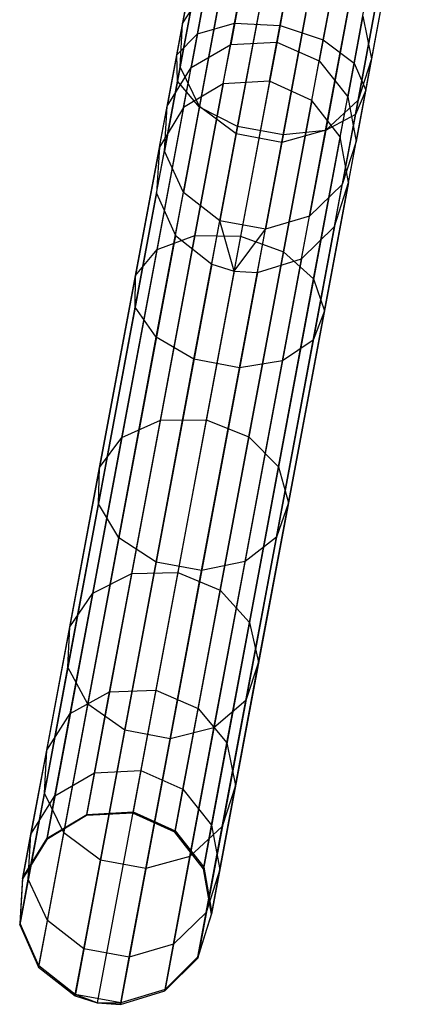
# Model space of a CAD drawing. Extents: x -91 to 92, y -91 to 92.
# Tile 44 of 256: x -17.4 to -13.35, y -89.54 to -79.37. Entities that reach past the tile are written whole.
import ezdxf

# ---------------------------------------------------------------- set-up
doc = ezdxf.new("R2010")
doc.units = 0
doc.header["$LTSCALE"] = 25.4
doc.layers.get('0').update_dxf_attribs({"linetype": 'CONTINUOUS'})

# ---------------------------------------------------------------- blocks, each defined once
blk = doc.blocks.new('NL2500012258_STL_2')
at = {"color": 0}
for p, q in [((77.066, -79.834, 31.687), (77.52, -77.407, 30.267)), ((77.066, -79.834, 31.687), (77.52, -77.407, 30.267)), ((76.681, -79.943, 31.425), (77.142, -77.476, 29.981)), ((76.681, -79.943, 31.425), (77.142, -77.476, 29.981)), ((77.986, -77.443, 30.37), (77.535, -79.856, 31.782)), ((77.986, -77.443, 30.37), (77.535, -79.856, 31.782)), ((77.98, -80.004, 31.687), (78.433, -77.578, 30.267)), ((77.98, -80.004, 31.687), (78.433, -77.578, 30.267)), ((76.468, -80.159, 31.055), (76.94, -77.635, 29.578)), ((76.468, -80.159, 31.055), (76.94, -77.635, 29.578)), ((78.299, -80.246, 31.425), (78.76, -77.778, 29.981)), ((78.299, -80.246, 31.425), (78.76, -77.778, 29.981)), ((76.476, -80.432, 30.661), (76.959, -77.848, 29.149)), ((76.476, -80.432, 30.661), (76.959, -77.848, 29.149)), ((78.42, -80.524, 31.055), (78.891, -78, 29.578)), ((78.42, -80.524, 31.055), (78.891, -78, 29.578)), ((76.702, -80.7, 30.336), (77.195, -78.065, 28.794)), ((76.702, -80.7, 30.336), (77.195, -78.065, 28.794)), ((78.314, -80.776, 30.661), (78.797, -78.191, 29.149)), ((78.314, -80.776, 30.661), (78.797, -78.191, 29.149)), ((77.096, -80.9, 30.152), (77.594, -78.238, 28.593)), ((77.096, -80.9, 30.152), (77.594, -78.238, 28.593)), ((77.566, -80.988, 30.152), (78.064, -78.326, 28.593)), ((77.566, -80.988, 30.152), (78.064, -78.326, 28.593)), ((78.006, -80.943, 30.336), (78.498, -78.309, 28.794)), ((78.006, -80.943, 30.336), (78.498, -78.309, 28.794)), ((76.764, -78.577, 167.38), (76.528, -79.838, 164.689)), ((76.764, -78.577, 167.38), (76.528, -79.838, 164.689)), ((78.715, -78.941, 167.38), (78.48, -80.203, 164.689)), ((78.715, -78.941, 167.38), (78.48, -80.203, 164.689)), ((76.745, -78.992, 167.616), (76.503, -80.284, 164.861)), ((76.745, -78.992, 167.616), (76.503, -80.284, 164.861)), ((77.178, -79.234, 164.412), (77.025, -80.053, 161.67)), ((77.178, -79.234, 164.412), (77.025, -80.053, 161.67)), ((77.502, -80.029, 161.645), (77.654, -79.215, 164.371)), ((77.502, -80.029, 161.645), (77.654, -79.215, 164.371)), ((78.583, -79.336, 167.616), (78.341, -80.628, 164.861)), ((78.583, -79.336, 167.616), (78.341, -80.628, 164.861)), ((76.949, -79.378, 167.811), (76.703, -80.695, 165.003)), ((76.949, -79.378, 167.811), (76.703, -80.695, 165.003)), ((78.092, -79.405, 164.412), (77.939, -80.224, 161.67)), ((78.092, -79.405, 164.412), (77.939, -80.224, 161.67)), ((76.528, -79.838, 164.689), (76.771, -79.459, 164.527)), ((76.528, -79.838, 164.689), (76.771, -79.459, 164.527)), ((76.771, -79.459, 164.527), (76.616, -80.292, 161.739)), ((76.771, -79.459, 164.527), (76.616, -80.292, 161.739)), ((77.33, -79.646, 167.922), (77.082, -80.977, 165.084)), ((77.33, -79.646, 167.922), (77.082, -80.977, 165.084)), ((78.253, -79.622, 167.811), (78.007, -80.939, 165.003)), ((78.253, -79.622, 167.811), (78.007, -80.939, 165.003)), ((77.801, -79.734, 167.922), (77.552, -81.065, 165.084)), ((77.801, -79.734, 167.922), (77.552, -81.065, 165.084)), ((76.528, -79.838, 164.689), (76.369, -80.69, 161.837)), ((76.528, -79.838, 164.689), (76.369, -80.69, 161.837)), ((76.503, -80.284, 164.861), (76.528, -79.838, 164.689)), ((76.503, -80.284, 164.861), (76.528, -79.838, 164.689)), ((76.656, -82.026, 33.459), (77.066, -79.834, 31.687)), ((76.656, -82.026, 33.459), (77.066, -79.834, 31.687)), ((76.681, -79.943, 31.425), (77.066, -79.834, 31.687)), ((76.681, -79.943, 31.425), (77.066, -79.834, 31.687)), ((77.066, -79.834, 31.687), (77.535, -79.856, 31.782)), ((77.066, -79.834, 31.687), (77.535, -79.856, 31.782)), ((77.535, -79.856, 31.782), (77.127, -82.035, 33.543)), ((77.535, -79.856, 31.782), (77.127, -82.035, 33.543)), ((77.535, -79.856, 31.782), (77.98, -80.004, 31.687)), ((77.535, -79.856, 31.782), (77.98, -80.004, 31.687)), ((78.389, -79.762, 164.527), (78.234, -80.594, 161.739)), ((78.389, -79.762, 164.527), (78.234, -80.594, 161.739)), ((78.389, -79.762, 164.527), (78.48, -80.203, 164.689)), ((78.389, -79.762, 164.527), (78.48, -80.203, 164.689)), ((76.264, -82.172, 33.225), (76.681, -79.943, 31.425)), ((76.264, -82.172, 33.225), (76.681, -79.943, 31.425)), ((76.468, -80.159, 31.055), (76.681, -79.943, 31.425)), ((76.468, -80.159, 31.055), (76.681, -79.943, 31.425)), ((76.616, -80.292, 161.739), (77.025, -80.053, 161.67)), ((76.616, -80.292, 161.739), (77.025, -80.053, 161.67)), ((76.949, -80.46, 158.833), (77.025, -80.053, 161.67)), ((76.949, -80.46, 158.833), (77.025, -80.053, 161.67)), ((77.025, -80.053, 161.67), (77.502, -80.029, 161.645)), ((77.025, -80.053, 161.67), (77.502, -80.029, 161.645)), ((77.427, -80.433, 158.825), (77.502, -80.029, 161.645)), ((77.427, -80.433, 158.825), (77.502, -80.029, 161.645)), ((77.502, -80.029, 161.645), (77.939, -80.224, 161.67)), ((77.502, -80.029, 161.645), (77.939, -80.224, 161.67)), ((77.57, -82.197, 33.459), (77.98, -80.004, 31.687)), ((77.57, -82.197, 33.459), (77.98, -80.004, 31.687)), ((77.98, -80.004, 31.687), (78.299, -80.246, 31.425)), ((77.98, -80.004, 31.687), (78.299, -80.246, 31.425)), ((76.042, -82.439, 32.897), (76.468, -80.159, 31.055)), ((76.042, -82.439, 32.897), (76.468, -80.159, 31.055)), ((76.476, -80.432, 30.661), (76.468, -80.159, 31.055)), ((76.476, -80.432, 30.661), (76.468, -80.159, 31.055)), ((77.862, -80.631, 158.833), (77.939, -80.224, 161.67)), ((77.862, -80.631, 158.833), (77.939, -80.224, 161.67)), ((77.882, -82.474, 33.225), (78.299, -80.246, 31.425)), ((77.882, -82.474, 33.225), (78.299, -80.246, 31.425)), ((77.939, -80.224, 161.67), (78.234, -80.594, 161.739)), ((77.939, -80.224, 161.67), (78.234, -80.594, 161.739)), ((78.299, -80.246, 31.425), (78.42, -80.524, 31.055)), ((78.299, -80.246, 31.425), (78.42, -80.524, 31.055)), ((78.48, -80.203, 164.689), (78.32, -81.055, 161.837)), ((78.48, -80.203, 164.689), (78.32, -81.055, 161.837)), ((78.48, -80.203, 164.689), (78.341, -80.628, 164.861)), ((78.48, -80.203, 164.689), (78.341, -80.628, 164.861)), ((76.503, -80.284, 164.861), (76.34, -81.156, 161.94)), ((76.503, -80.284, 164.861), (76.34, -81.156, 161.94)), ((76.369, -80.69, 161.837), (76.616, -80.292, 161.739)), ((76.369, -80.69, 161.837), (76.616, -80.292, 161.739)), ((76.703, -80.695, 165.003), (76.503, -80.284, 164.861)), ((76.703, -80.695, 165.003), (76.503, -80.284, 164.861)), ((76.539, -80.705, 158.856), (76.616, -80.292, 161.739)), ((76.539, -80.705, 158.856), (76.616, -80.292, 161.739)), ((76.949, -80.46, 158.833), (75.535, -88.021, 48.833)), ((76.949, -80.46, 158.833), (75.535, -88.021, 48.833)), ((77.427, -80.433, 158.825), (76.013, -87.994, 48.825)), ((77.427, -80.433, 158.825), (76.013, -87.994, 48.825)), ((76.039, -82.767, 32.548), (76.476, -80.432, 30.661)), ((76.039, -82.767, 32.548), (76.476, -80.432, 30.661)), ((76.702, -80.7, 30.336), (76.476, -80.432, 30.661)), ((76.702, -80.7, 30.336), (76.476, -80.432, 30.661)), ((76.949, -80.46, 158.833), (76.539, -80.705, 158.856)), ((76.949, -80.46, 158.833), (76.539, -80.705, 158.856)), ((77.427, -80.433, 158.825), (76.949, -80.46, 158.833)), ((77.427, -80.433, 158.825), (76.949, -80.46, 158.833)), ((77.862, -80.631, 158.833), (77.427, -80.433, 158.825)), ((77.862, -80.631, 158.833), (77.427, -80.433, 158.825)), ((77.993, -82.804, 32.897), (78.42, -80.524, 31.055)), ((77.993, -82.804, 32.897), (78.42, -80.524, 31.055)), ((78.42, -80.524, 31.055), (78.314, -80.776, 30.661)), ((78.42, -80.524, 31.055), (78.314, -80.776, 30.661)), ((77.862, -80.631, 158.833), (76.449, -88.192, 48.833)), ((77.862, -80.631, 158.833), (76.449, -88.192, 48.833)), ((78.156, -81.008, 158.856), (77.862, -80.631, 158.833)), ((78.156, -81.008, 158.856), (77.862, -80.631, 158.833)), ((78.341, -80.628, 164.861), (78.007, -80.939, 165.003)), ((78.341, -80.628, 164.861), (78.007, -80.939, 165.003)), ((78.156, -81.008, 158.856), (78.234, -80.594, 161.739)), ((78.156, -81.008, 158.856), (78.234, -80.594, 161.739)), ((78.341, -80.628, 164.861), (78.178, -81.5, 161.94)), ((78.341, -80.628, 164.861), (78.178, -81.5, 161.94)), ((78.234, -80.594, 161.739), (78.32, -81.055, 161.837)), ((78.234, -80.594, 161.739), (78.32, -81.055, 161.837)), ((76.539, -80.705, 158.856), (75.125, -88.266, 48.856)), ((76.539, -80.705, 158.856), (75.125, -88.266, 48.856)), ((76.257, -83.079, 32.258), (76.702, -80.7, 30.336)), ((76.257, -83.079, 32.258), (76.702, -80.7, 30.336)), ((76.29, -81.113, 158.887), (76.369, -80.69, 161.837)), ((76.29, -81.113, 158.887), (76.369, -80.69, 161.837)), ((76.539, -80.705, 158.856), (76.29, -81.113, 158.887)), ((76.539, -80.705, 158.856), (76.29, -81.113, 158.887)), ((76.34, -81.156, 161.94), (76.369, -80.69, 161.837)), ((76.34, -81.156, 161.94), (76.369, -80.69, 161.837)), ((76.703, -80.695, 165.003), (76.537, -81.584, 162.026)), ((76.703, -80.695, 165.003), (76.537, -81.584, 162.026)), ((77.096, -80.9, 30.152), (76.702, -80.7, 30.336)), ((77.096, -80.9, 30.152), (76.702, -80.7, 30.336)), ((77.082, -80.977, 165.084), (76.703, -80.695, 165.003)), ((77.082, -80.977, 165.084), (76.703, -80.695, 165.003)), ((77.877, -83.11, 32.548), (78.314, -80.776, 30.661)), ((77.877, -83.11, 32.548), (78.314, -80.776, 30.661)), ((78.314, -80.776, 30.661), (78.006, -80.943, 30.336)), ((78.314, -80.776, 30.661), (78.006, -80.943, 30.336)), ((76.646, -83.306, 32.095), (77.096, -80.9, 30.152)), ((76.646, -83.306, 32.095), (77.096, -80.9, 30.152)), ((77.082, -80.977, 165.084), (76.914, -81.875, 162.075)), ((77.082, -80.977, 165.084), (76.914, -81.875, 162.075)), ((77.552, -81.065, 165.084), (77.082, -80.977, 165.084)), ((77.552, -81.065, 165.084), (77.082, -80.977, 165.084)), ((77.566, -80.988, 30.152), (77.096, -80.9, 30.152)), ((77.566, -80.988, 30.152), (77.096, -80.9, 30.152)), ((78.007, -80.939, 165.003), (77.552, -81.065, 165.084)), ((78.007, -80.939, 165.003), (77.552, -81.065, 165.084)), ((77.561, -83.323, 32.258), (78.006, -80.943, 30.336)), ((77.561, -83.323, 32.258), (78.006, -80.943, 30.336)), ((78.006, -80.943, 30.336), (77.566, -80.988, 30.152)), ((78.006, -80.943, 30.336), (77.566, -80.988, 30.152)), ((78.007, -80.939, 165.003), (77.841, -81.828, 162.026)), ((78.007, -80.939, 165.003), (77.841, -81.828, 162.026)), ((78.156, -81.008, 158.856), (76.743, -88.569, 48.856)), ((78.156, -81.008, 158.856), (76.743, -88.569, 48.856)), ((77.117, -83.394, 32.095), (77.566, -80.988, 30.152)), ((77.117, -83.394, 32.095), (77.566, -80.988, 30.152)), ((77.552, -81.065, 165.084), (77.384, -81.963, 162.075)), ((77.552, -81.065, 165.084), (77.384, -81.963, 162.075)), ((78.241, -81.478, 158.887), (78.156, -81.008, 158.856)), ((78.241, -81.478, 158.887), (78.156, -81.008, 158.856)), ((78.32, -81.055, 161.837), (78.178, -81.5, 161.94)), ((78.32, -81.055, 161.837), (78.178, -81.5, 161.94)), ((78.241, -81.478, 158.887), (78.32, -81.055, 161.837)), ((78.241, -81.478, 158.887), (78.32, -81.055, 161.837)), ((76.29, -81.113, 158.887), (74.876, -88.674, 48.887)), ((76.29, -81.113, 158.887), (74.876, -88.674, 48.887)), ((76.29, -81.113, 158.887), (76.259, -81.589, 158.92)), ((76.29, -81.113, 158.887), (76.259, -81.589, 158.92)), ((76.259, -81.589, 158.92), (76.34, -81.156, 161.94)), ((76.259, -81.589, 158.92), (76.34, -81.156, 161.94)), ((76.537, -81.584, 162.026), (76.34, -81.156, 161.94)), ((76.537, -81.584, 162.026), (76.34, -81.156, 161.94)), ((78.241, -81.478, 158.887), (76.828, -89.039, 48.887)), ((78.241, -81.478, 158.887), (76.828, -89.039, 48.887)), ((78.097, -81.933, 158.92), (78.241, -81.478, 158.887)), ((78.097, -81.933, 158.92), (78.241, -81.478, 158.887)), ((76.454, -82.026, 158.947), (76.537, -81.584, 162.026)), ((76.454, -82.026, 158.947), (76.537, -81.584, 162.026)), ((76.914, -81.875, 162.075), (76.537, -81.584, 162.026)), ((76.914, -81.875, 162.075), (76.537, -81.584, 162.026)), ((78.178, -81.5, 161.94), (77.841, -81.828, 162.026)), ((78.178, -81.5, 161.94), (77.841, -81.828, 162.026)), ((78.097, -81.933, 158.92), (78.178, -81.5, 161.94)), ((78.097, -81.933, 158.92), (78.178, -81.5, 161.94)), ((76.259, -81.589, 158.92), (74.846, -89.15, 48.92)), ((76.259, -81.589, 158.92), (74.846, -89.15, 48.92)), ((76.259, -81.589, 158.92), (76.454, -82.026, 158.947)), ((76.259, -81.589, 158.92), (76.454, -82.026, 158.947)), ((76.83, -82.322, 158.963), (76.914, -81.875, 162.075)), ((76.83, -82.322, 158.963), (76.914, -81.875, 162.075)), ((77.06, -82.394, 158.965), (76.914, -81.875, 162.075)), ((77.06, -82.394, 158.965), (76.914, -81.875, 162.075)), ((77.384, -81.963, 162.075), (76.914, -81.875, 162.075)), ((77.384, -81.963, 162.075), (76.914, -81.875, 162.075)), ((77.841, -81.828, 162.026), (77.384, -81.963, 162.075)), ((77.841, -81.828, 162.026), (77.384, -81.963, 162.075)), ((77.758, -82.269, 158.947), (77.841, -81.828, 162.026)), ((77.758, -82.269, 158.947), (77.841, -81.828, 162.026)), ((78.097, -81.933, 158.92), (76.684, -89.494, 48.92)), ((78.097, -81.933, 158.92), (76.684, -89.494, 48.92)), ((77.06, -82.394, 158.965), (77.384, -81.963, 162.075)), ((77.06, -82.394, 158.965), (77.384, -81.963, 162.075)), ((77.301, -82.41, 158.963), (77.384, -81.963, 162.075)), ((77.301, -82.41, 158.963), (77.384, -81.963, 162.075)), ((77.758, -82.269, 158.947), (78.097, -81.933, 158.92)), ((77.758, -82.269, 158.947), (78.097, -81.933, 158.92)), ((76.454, -82.026, 158.947), (75.041, -89.587, 48.947)), ((76.454, -82.026, 158.947), (75.041, -89.587, 48.947)), ((76.264, -82.172, 33.225), (76.656, -82.026, 33.459)), ((76.264, -82.172, 33.225), (76.656, -82.026, 33.459)), ((76.299, -83.936, 35.542), (76.656, -82.026, 33.459)), ((76.299, -83.936, 35.542), (76.656, -82.026, 33.459)), ((76.454, -82.026, 158.947), (76.83, -82.322, 158.963)), ((76.454, -82.026, 158.947), (76.83, -82.322, 158.963)), ((76.656, -82.026, 33.459), (77.127, -82.035, 33.543)), ((76.656, -82.026, 33.459), (77.127, -82.035, 33.543)), ((77.127, -82.035, 33.543), (76.772, -83.933, 35.613)), ((77.127, -82.035, 33.543), (76.772, -83.933, 35.613)), ((77.127, -82.035, 33.543), (77.57, -82.197, 33.459)), ((77.127, -82.035, 33.543), (77.57, -82.197, 33.459)), ((75.901, -84.113, 35.343), (76.264, -82.172, 33.225)), ((75.901, -84.113, 35.343), (76.264, -82.172, 33.225)), ((76.042, -82.439, 32.897), (76.264, -82.172, 33.225)), ((76.042, -82.439, 32.897), (76.264, -82.172, 33.225)), ((77.213, -84.106, 35.542), (77.57, -82.197, 33.459)), ((77.213, -84.106, 35.542), (77.57, -82.197, 33.459)), ((77.57, -82.197, 33.459), (77.882, -82.474, 33.225)), ((77.57, -82.197, 33.459), (77.882, -82.474, 33.225)), ((77.758, -82.269, 158.947), (76.345, -89.83, 48.947)), ((77.758, -82.269, 158.947), (76.345, -89.83, 48.947)), ((77.301, -82.41, 158.963), (77.758, -82.269, 158.947)), ((77.301, -82.41, 158.963), (77.758, -82.269, 158.947)), ((76.83, -82.322, 158.963), (75.417, -89.883, 48.963)), ((76.83, -82.322, 158.963), (75.417, -89.883, 48.963)), ((77.06, -82.394, 158.965), (75.647, -89.955, 48.965)), ((77.06, -82.394, 158.965), (75.647, -89.955, 48.965)), ((76.83, -82.322, 158.963), (77.06, -82.394, 158.965)), ((76.83, -82.322, 158.963), (77.06, -82.394, 158.965)), ((77.06, -82.394, 158.965), (77.301, -82.41, 158.963)), ((77.06, -82.394, 158.965), (77.301, -82.41, 158.963)), ((75.671, -84.425, 35.063), (76.042, -82.439, 32.897)), ((75.671, -84.425, 35.063), (76.042, -82.439, 32.897)), ((77.301, -82.41, 158.963), (75.887, -89.971, 48.963)), ((77.301, -82.41, 158.963), (75.887, -89.971, 48.963)), ((76.039, -82.767, 32.548), (76.042, -82.439, 32.897)), ((76.039, -82.767, 32.548), (76.042, -82.439, 32.897)), ((77.519, -84.416, 35.343), (77.882, -82.474, 33.225)), ((77.519, -84.416, 35.343), (77.882, -82.474, 33.225)), ((77.882, -82.474, 33.225), (77.993, -82.804, 32.897)), ((77.882, -82.474, 33.225), (77.993, -82.804, 32.897)), ((75.659, -84.8, 34.766), (76.039, -82.767, 32.548)), ((75.659, -84.8, 34.766), (76.039, -82.767, 32.548)), ((76.257, -83.079, 32.258), (76.039, -82.767, 32.548)), ((76.257, -83.079, 32.258), (76.039, -82.767, 32.548)), ((77.622, -84.79, 35.063), (77.993, -82.804, 32.897)), ((77.622, -84.79, 35.063), (77.993, -82.804, 32.897)), ((77.993, -82.804, 32.897), (77.877, -83.11, 32.548)), ((77.993, -82.804, 32.897), (77.877, -83.11, 32.548)), ((75.87, -85.152, 34.519), (76.257, -83.079, 32.258)), ((75.87, -85.152, 34.519), (76.257, -83.079, 32.258)), ((76.646, -83.306, 32.095), (76.257, -83.079, 32.258)), ((76.646, -83.306, 32.095), (76.257, -83.079, 32.258)), ((77.497, -85.144, 34.766), (77.877, -83.11, 32.548)), ((77.497, -85.144, 34.766), (77.877, -83.11, 32.548)), ((77.877, -83.11, 32.548), (77.561, -83.323, 32.258)), ((77.877, -83.11, 32.548), (77.561, -83.323, 32.258)), ((76.255, -85.401, 34.38), (76.646, -83.306, 32.095)), ((76.255, -85.401, 34.38), (76.646, -83.306, 32.095)), ((77.117, -83.394, 32.095), (76.646, -83.306, 32.095)), ((77.117, -83.394, 32.095), (76.646, -83.306, 32.095)), ((76.725, -85.488, 34.38), (77.117, -83.394, 32.095)), ((76.725, -85.488, 34.38), (77.117, -83.394, 32.095)), ((77.561, -83.323, 32.258), (77.117, -83.394, 32.095)), ((77.561, -83.323, 32.258), (77.117, -83.394, 32.095)), ((77.174, -85.396, 34.519), (77.561, -83.323, 32.258)), ((77.174, -85.396, 34.519), (77.561, -83.323, 32.258)), ((75.901, -84.113, 35.343), (76.299, -83.936, 35.542)), ((75.901, -84.113, 35.343), (76.299, -83.936, 35.542)), ((76.003, -85.519, 37.89), (76.299, -83.936, 35.542)), ((76.003, -85.519, 37.89), (76.299, -83.936, 35.542)), ((76.299, -83.936, 35.542), (76.772, -83.933, 35.613)), ((76.299, -83.936, 35.542), (76.772, -83.933, 35.613)), ((76.772, -83.933, 35.613), (76.478, -85.508, 37.948)), ((76.772, -83.933, 35.613), (76.478, -85.508, 37.948)), ((76.772, -83.933, 35.613), (77.213, -84.106, 35.542)), ((76.772, -83.933, 35.613), (77.213, -84.106, 35.542)), ((75.6, -85.723, 37.731), (75.901, -84.113, 35.343)), ((75.6, -85.723, 37.731), (75.901, -84.113, 35.343)), ((75.671, -84.425, 35.063), (75.901, -84.113, 35.343)), ((75.671, -84.425, 35.063), (75.901, -84.113, 35.343)), ((76.917, -85.69, 37.89), (77.213, -84.106, 35.542)), ((76.917, -85.69, 37.89), (77.213, -84.106, 35.542)), ((77.213, -84.106, 35.542), (77.519, -84.416, 35.343)), ((77.213, -84.106, 35.542), (77.519, -84.416, 35.343)), ((75.363, -86.072, 37.506), (75.671, -84.425, 35.063)), ((75.363, -86.072, 37.506), (75.671, -84.425, 35.063)), ((75.659, -84.8, 34.766), (75.671, -84.425, 35.063)), ((75.659, -84.8, 34.766), (75.671, -84.425, 35.063)), ((77.218, -86.026, 37.731), (77.519, -84.416, 35.343)), ((77.218, -86.026, 37.731), (77.519, -84.416, 35.343)), ((77.519, -84.416, 35.343), (77.622, -84.79, 35.063)), ((77.519, -84.416, 35.343), (77.622, -84.79, 35.063)), ((75.344, -86.487, 37.267), (75.659, -84.8, 34.766)), ((75.344, -86.487, 37.267), (75.659, -84.8, 34.766)), ((75.87, -85.152, 34.519), (75.659, -84.8, 34.766)), ((75.87, -85.152, 34.519), (75.659, -84.8, 34.766)), ((77.314, -86.437, 37.506), (77.622, -84.79, 35.063)), ((77.314, -86.437, 37.506), (77.622, -84.79, 35.063)), ((77.622, -84.79, 35.063), (77.497, -85.144, 34.766)), ((77.622, -84.79, 35.063), (77.497, -85.144, 34.766)), ((77.497, -85.144, 34.766), (77.174, -85.396, 34.519)), ((77.497, -85.144, 34.766), (77.174, -85.396, 34.519)), ((77.182, -86.83, 37.267), (77.497, -85.144, 34.766)), ((77.182, -86.83, 37.267), (77.497, -85.144, 34.766)), ((75.549, -86.871, 37.069), (75.87, -85.152, 34.519)), ((75.549, -86.871, 37.069), (75.87, -85.152, 34.519)), ((76.255, -85.401, 34.38), (75.87, -85.152, 34.519)), ((76.255, -85.401, 34.38), (75.87, -85.152, 34.519)), ((75.93, -87.138, 36.957), (76.255, -85.401, 34.38)), ((75.93, -87.138, 36.957), (76.255, -85.401, 34.38)), ((76.725, -85.488, 34.38), (76.255, -85.401, 34.38)), ((76.725, -85.488, 34.38), (76.255, -85.401, 34.38)), ((77.174, -85.396, 34.519), (76.725, -85.488, 34.38)), ((77.174, -85.396, 34.519), (76.725, -85.488, 34.38)), ((76.852, -87.115, 37.069), (77.174, -85.396, 34.519)), ((76.852, -87.115, 37.069), (77.174, -85.396, 34.519)), ((75.6, -85.723, 37.731), (76.003, -85.519, 37.89)), ((75.6, -85.723, 37.731), (76.003, -85.519, 37.89)), ((75.774, -86.743, 40.452), (76.003, -85.519, 37.89)), ((75.774, -86.743, 40.452), (76.003, -85.519, 37.89)), ((76.003, -85.519, 37.89), (76.478, -85.508, 37.948)), ((76.003, -85.519, 37.89), (76.478, -85.508, 37.948)), ((76.478, -85.508, 37.948), (76.251, -86.724, 40.494)), ((76.478, -85.508, 37.948), (76.251, -86.724, 40.494)), ((76.4, -87.226, 36.957), (76.725, -85.488, 34.38)), ((76.4, -87.226, 36.957), (76.725, -85.488, 34.38)), ((76.478, -85.508, 37.948), (76.917, -85.69, 37.89)), ((76.478, -85.508, 37.948), (76.917, -85.69, 37.89)), ((75.363, -86.072, 37.506), (75.6, -85.723, 37.731)), ((75.363, -86.072, 37.506), (75.6, -85.723, 37.731)), ((75.368, -86.967, 40.335), (75.6, -85.723, 37.731)), ((75.368, -86.967, 40.335), (75.6, -85.723, 37.731)), ((76.688, -86.914, 40.452), (76.917, -85.69, 37.89)), ((76.688, -86.914, 40.452), (76.917, -85.69, 37.89)), ((76.917, -85.69, 37.89), (77.218, -86.026, 37.731)), ((76.917, -85.69, 37.89), (77.218, -86.026, 37.731)), ((76.986, -87.269, 40.335), (77.218, -86.026, 37.731)), ((76.986, -87.269, 40.335), (77.218, -86.026, 37.731)), ((77.218, -86.026, 37.731), (77.314, -86.437, 37.506)), ((77.218, -86.026, 37.731), (77.314, -86.437, 37.506)), ((75.125, -87.345, 40.17), (75.363, -86.072, 37.506)), ((75.125, -87.345, 40.17), (75.363, -86.072, 37.506)), ((75.344, -86.487, 37.267), (75.363, -86.072, 37.506)), ((75.344, -86.487, 37.267), (75.363, -86.072, 37.506)), ((77.076, -87.71, 40.17), (77.314, -86.437, 37.506)), ((77.076, -87.71, 40.17), (77.314, -86.437, 37.506)), ((77.314, -86.437, 37.506), (77.182, -86.83, 37.267)), ((77.314, -86.437, 37.506), (77.182, -86.83, 37.267)), ((75.1, -87.789, 39.995), (75.344, -86.487, 37.267)), ((75.1, -87.789, 39.995), (75.344, -86.487, 37.267)), ((75.549, -86.871, 37.069), (75.344, -86.487, 37.267)), ((75.549, -86.871, 37.069), (75.344, -86.487, 37.267)), ((75.368, -86.967, 40.335), (75.774, -86.743, 40.452)), ((75.368, -86.967, 40.335), (75.774, -86.743, 40.452)), ((75.618, -87.578, 43.171), (75.774, -86.743, 40.452)), ((75.618, -87.578, 43.171), (75.774, -86.743, 40.452)), ((75.774, -86.743, 40.452), (76.251, -86.724, 40.494)), ((75.774, -86.743, 40.452), (76.251, -86.724, 40.494)), ((76.251, -86.724, 40.494), (76.096, -87.554, 43.197)), ((76.251, -86.724, 40.494), (76.096, -87.554, 43.197)), ((76.251, -86.724, 40.494), (76.688, -86.914, 40.452)), ((76.251, -86.724, 40.494), (76.688, -86.914, 40.452)), ((75.3, -88.199, 39.85), (75.549, -86.871, 37.069)), ((75.3, -88.199, 39.85), (75.549, -86.871, 37.069)), ((75.93, -87.138, 36.957), (75.549, -86.871, 37.069)), ((75.93, -87.138, 36.957), (75.549, -86.871, 37.069)), ((77.182, -86.83, 37.267), (76.852, -87.115, 37.069)), ((77.182, -86.83, 37.267), (76.852, -87.115, 37.069)), ((76.938, -88.133, 39.995), (77.182, -86.83, 37.267)), ((76.938, -88.133, 39.995), (77.182, -86.83, 37.267)), ((75.125, -87.345, 40.17), (75.368, -86.967, 40.335)), ((75.125, -87.345, 40.17), (75.368, -86.967, 40.335)), ((75.209, -87.816, 43.099), (75.368, -86.967, 40.335)), ((75.209, -87.816, 43.099), (75.368, -86.967, 40.335)), ((76.532, -87.749, 43.171), (76.688, -86.914, 40.452)), ((76.532, -87.749, 43.171), (76.688, -86.914, 40.452)), ((76.688, -86.914, 40.452), (76.986, -87.269, 40.335)), ((76.688, -86.914, 40.452), (76.986, -87.269, 40.335)), ((75.679, -88.48, 39.768), (75.93, -87.138, 36.957)), ((75.679, -88.48, 39.768), (75.93, -87.138, 36.957)), ((76.4, -87.226, 36.957), (75.93, -87.138, 36.957)), ((76.4, -87.226, 36.957), (75.93, -87.138, 36.957)), ((76.852, -87.115, 37.069), (76.4, -87.226, 36.957)), ((76.852, -87.115, 37.069), (76.4, -87.226, 36.957)), ((76.604, -88.443, 39.85), (76.852, -87.115, 37.069)), ((76.604, -88.443, 39.85), (76.852, -87.115, 37.069)), ((76.149, -88.568, 39.768), (76.4, -87.226, 36.957)), ((76.149, -88.568, 39.768), (76.4, -87.226, 36.957)), ((76.827, -88.119, 43.099), (76.986, -87.269, 40.335)), ((76.827, -88.119, 43.099), (76.986, -87.269, 40.335)), ((76.986, -87.269, 40.335), (77.076, -87.71, 40.17)), ((76.986, -87.269, 40.335), (77.076, -87.71, 40.17)), ((74.962, -88.214, 42.997), (75.125, -87.345, 40.17)), ((74.962, -88.214, 42.997), (75.125, -87.345, 40.17)), ((75.1, -87.789, 39.995), (75.125, -87.345, 40.17)), ((75.1, -87.789, 39.995), (75.125, -87.345, 40.17)), ((75.209, -87.816, 43.099), (75.618, -87.578, 43.171)), ((75.209, -87.816, 43.099), (75.618, -87.578, 43.171)), ((75.538, -88.008, 45.985), (75.618, -87.578, 43.171)), ((75.538, -88.008, 45.985), (75.618, -87.578, 43.171)), ((75.618, -87.578, 43.171), (76.096, -87.554, 43.197)), ((75.618, -87.578, 43.171), (76.096, -87.554, 43.197)), ((76.096, -87.554, 43.197), (76.016, -87.981, 45.994)), ((76.096, -87.554, 43.197), (76.016, -87.981, 45.994)), ((76.096, -87.554, 43.197), (76.532, -87.749, 43.171)), ((76.096, -87.554, 43.197), (76.532, -87.749, 43.171)), ((74.934, -88.679, 42.89), (75.1, -87.789, 39.995)), ((74.934, -88.679, 42.89), (75.1, -87.789, 39.995)), ((75.3, -88.199, 39.85), (75.1, -87.789, 39.995)), ((75.3, -88.199, 39.85), (75.1, -87.789, 39.995)), ((76.452, -88.178, 45.985), (76.532, -87.749, 43.171)), ((76.452, -88.178, 45.985), (76.532, -87.749, 43.171)), ((76.532, -87.749, 43.171), (76.827, -88.119, 43.099)), ((76.532, -87.749, 43.171), (76.827, -88.119, 43.099)), ((76.914, -88.579, 42.997), (77.076, -87.71, 40.17)), ((76.914, -88.579, 42.997), (77.076, -87.71, 40.17)), ((77.076, -87.71, 40.17), (76.938, -88.133, 39.995)), ((77.076, -87.71, 40.17), (76.938, -88.133, 39.995)), ((74.962, -88.214, 42.997), (75.209, -87.816, 43.099)), ((74.962, -88.214, 42.997), (75.209, -87.816, 43.099)), ((75.128, -88.253, 45.96), (75.209, -87.816, 43.099)), ((75.128, -88.253, 45.96), (75.209, -87.816, 43.099)), ((76.013, -87.994, 48.825), (75.535, -88.021, 48.833)), ((76.013, -87.994, 48.825), (75.535, -88.021, 48.833)), ((75.538, -88.008, 45.985), (76.016, -87.981, 45.994)), ((75.538, -88.008, 45.985), (76.016, -87.981, 45.994)), ((76.013, -87.994, 48.825), (76.016, -87.981, 45.994)), ((76.013, -87.994, 48.825), (76.016, -87.981, 45.994)), ((76.449, -88.192, 48.833), (76.013, -87.994, 48.825)), ((76.449, -88.192, 48.833), (76.013, -87.994, 48.825)), ((76.016, -87.981, 45.994), (76.452, -88.178, 45.985)), ((76.016, -87.981, 45.994), (76.452, -88.178, 45.985)), ((75.535, -88.021, 48.833), (75.125, -88.266, 48.856)), ((75.535, -88.021, 48.833), (75.125, -88.266, 48.856)), ((75.128, -88.253, 45.96), (75.538, -88.008, 45.985)), ((75.128, -88.253, 45.96), (75.538, -88.008, 45.985)), ((75.535, -88.021, 48.833), (75.538, -88.008, 45.985)), ((75.535, -88.021, 48.833), (75.538, -88.008, 45.985)), ((75.131, -89.106, 42.801), (75.3, -88.199, 39.85)), ((75.131, -89.106, 42.801), (75.3, -88.199, 39.85)), ((75.679, -88.48, 39.768), (75.3, -88.199, 39.85)), ((75.679, -88.48, 39.768), (75.3, -88.199, 39.85)), ((76.449, -88.192, 48.833), (76.452, -88.178, 45.985)), ((76.449, -88.192, 48.833), (76.452, -88.178, 45.985)), ((76.743, -88.569, 48.856), (76.449, -88.192, 48.833)), ((76.743, -88.569, 48.856), (76.449, -88.192, 48.833)), ((76.452, -88.178, 45.985), (76.746, -88.555, 45.96)), ((76.452, -88.178, 45.985), (76.746, -88.555, 45.96)), ((76.938, -88.133, 39.995), (76.604, -88.443, 39.85)), ((76.938, -88.133, 39.995), (76.604, -88.443, 39.85)), ((76.746, -88.555, 45.96), (76.827, -88.119, 43.099)), ((76.746, -88.555, 45.96), (76.827, -88.119, 43.099)), ((76.772, -89.023, 42.89), (76.938, -88.133, 39.995)), ((76.772, -89.023, 42.89), (76.938, -88.133, 39.995)), ((76.827, -88.119, 43.099), (76.914, -88.579, 42.997)), ((76.827, -88.119, 43.099), (76.914, -88.579, 42.997)), ((75.125, -88.266, 48.856), (74.876, -88.674, 48.887)), ((75.125, -88.266, 48.856), (74.876, -88.674, 48.887)), ((74.879, -88.66, 45.925), (74.962, -88.214, 42.997)), ((74.879, -88.66, 45.925), (74.962, -88.214, 42.997)), ((74.879, -88.66, 45.925), (75.128, -88.253, 45.96)), ((74.879, -88.66, 45.925), (75.128, -88.253, 45.96)), ((74.934, -88.679, 42.89), (74.962, -88.214, 42.997)), ((74.934, -88.679, 42.89), (74.962, -88.214, 42.997)), ((75.125, -88.266, 48.856), (75.128, -88.253, 45.96)), ((75.125, -88.266, 48.856), (75.128, -88.253, 45.96)), ((75.508, -89.397, 42.75), (75.679, -88.48, 39.768)), ((75.508, -89.397, 42.75), (75.679, -88.48, 39.768)), ((76.149, -88.568, 39.768), (75.679, -88.48, 39.768)), ((76.149, -88.568, 39.768), (75.679, -88.48, 39.768)), ((76.604, -88.443, 39.85), (76.149, -88.568, 39.768)), ((76.604, -88.443, 39.85), (76.149, -88.568, 39.768)), ((76.434, -89.35, 42.801), (76.604, -88.443, 39.85)), ((76.434, -89.35, 42.801), (76.604, -88.443, 39.85)), ((75.978, -89.485, 42.75), (76.149, -88.568, 39.768)), ((75.978, -89.485, 42.75), (76.149, -88.568, 39.768)), ((76.743, -88.569, 48.856), (76.746, -88.555, 45.96)), ((76.743, -88.569, 48.856), (76.746, -88.555, 45.96)), ((76.828, -89.039, 48.887), (76.743, -88.569, 48.856)), ((76.828, -89.039, 48.887), (76.743, -88.569, 48.856)), ((76.746, -88.555, 45.96), (76.83, -89.025, 45.925)), ((76.746, -88.555, 45.96), (76.83, -89.025, 45.925)), ((76.914, -88.579, 42.997), (76.772, -89.023, 42.89)), ((76.914, -88.579, 42.997), (76.772, -89.023, 42.89)), ((76.83, -89.025, 45.925), (76.914, -88.579, 42.997)), ((76.83, -89.025, 45.925), (76.914, -88.579, 42.997)), ((74.876, -88.674, 48.887), (74.846, -89.15, 48.92)), ((74.876, -88.674, 48.887), (74.846, -89.15, 48.92)), ((74.849, -89.136, 45.887), (74.879, -88.66, 45.925)), ((74.849, -89.136, 45.887), (74.879, -88.66, 45.925)), ((74.849, -89.136, 45.887), (74.934, -88.679, 42.89)), ((74.849, -89.136, 45.887), (74.934, -88.679, 42.89)), ((74.876, -88.674, 48.887), (74.879, -88.66, 45.925)), ((74.876, -88.674, 48.887), (74.879, -88.66, 45.925)), ((75.131, -89.106, 42.801), (74.934, -88.679, 42.89)), ((75.131, -89.106, 42.801), (74.934, -88.679, 42.89)), ((75.044, -89.572, 45.856), (75.131, -89.106, 42.801)), ((75.044, -89.572, 45.856), (75.131, -89.106, 42.801)), ((75.508, -89.397, 42.75), (75.131, -89.106, 42.801)), ((75.508, -89.397, 42.75), (75.131, -89.106, 42.801)), ((76.772, -89.023, 42.89), (76.434, -89.35, 42.801)), ((76.772, -89.023, 42.89), (76.434, -89.35, 42.801)), ((76.684, -89.494, 48.92), (76.828, -89.039, 48.887)), ((76.684, -89.494, 48.92), (76.828, -89.039, 48.887)), ((76.687, -89.48, 45.887), (76.772, -89.023, 42.89)), ((76.687, -89.48, 45.887), (76.772, -89.023, 42.89)), ((76.83, -89.025, 45.925), (76.687, -89.48, 45.887)), ((76.83, -89.025, 45.925), (76.687, -89.48, 45.887)), ((76.828, -89.039, 48.887), (76.83, -89.025, 45.925)), ((76.828, -89.039, 48.887), (76.83, -89.025, 45.925)), ((74.846, -89.15, 48.92), (74.849, -89.136, 45.887)), ((74.846, -89.15, 48.92), (74.849, -89.136, 45.887)), ((74.846, -89.15, 48.92), (75.041, -89.587, 48.947)), ((74.846, -89.15, 48.92), (75.041, -89.587, 48.947)), ((75.044, -89.572, 45.856), (74.849, -89.136, 45.887)), ((75.044, -89.572, 45.856), (74.849, -89.136, 45.887)), ((75.419, -89.868, 45.838), (75.508, -89.397, 42.75)), ((75.419, -89.868, 45.838), (75.508, -89.397, 42.75)), ((75.978, -89.485, 42.75), (75.508, -89.397, 42.75)), ((75.978, -89.485, 42.75), (75.508, -89.397, 42.75)), ((76.434, -89.35, 42.801), (75.978, -89.485, 42.75)), ((76.434, -89.35, 42.801), (75.978, -89.485, 42.75)), ((76.347, -89.816, 45.856), (76.434, -89.35, 42.801)), ((76.347, -89.816, 45.856), (76.434, -89.35, 42.801)), ((75.89, -89.956, 45.838), (75.978, -89.485, 42.75)), ((75.89, -89.956, 45.838), (75.978, -89.485, 42.75)), ((76.345, -89.83, 48.947), (76.684, -89.494, 48.92)), ((76.345, -89.83, 48.947), (76.684, -89.494, 48.92)), ((76.687, -89.48, 45.887), (76.347, -89.816, 45.856)), ((76.687, -89.48, 45.887), (76.347, -89.816, 45.856)), ((76.684, -89.494, 48.92), (76.687, -89.48, 45.887)), ((76.684, -89.494, 48.92), (76.687, -89.48, 45.887)), ((75.041, -89.587, 48.947), (75.044, -89.572, 45.856)), ((75.041, -89.587, 48.947), (75.044, -89.572, 45.856)), ((75.041, -89.587, 48.947), (75.417, -89.883, 48.963)), ((75.041, -89.587, 48.947), (75.417, -89.883, 48.963)), ((75.419, -89.868, 45.838), (75.044, -89.572, 45.856)), ((75.419, -89.868, 45.838), (75.044, -89.572, 45.856)), ((76.347, -89.816, 45.856), (75.89, -89.956, 45.838)), ((76.347, -89.816, 45.856), (75.89, -89.956, 45.838)), ((76.345, -89.83, 48.947), (76.347, -89.816, 45.856)), ((76.345, -89.83, 48.947), (76.347, -89.816, 45.856)), ((75.417, -89.883, 48.963), (75.419, -89.868, 45.838)), ((75.417, -89.883, 48.963), (75.419, -89.868, 45.838)), ((75.417, -89.883, 48.963), (75.647, -89.955, 48.965)), ((75.417, -89.883, 48.963), (75.647, -89.955, 48.965)), ((75.89, -89.956, 45.838), (75.419, -89.868, 45.838)), ((75.647, -89.955, 48.965), (75.419, -89.868, 45.838)), ((75.89, -89.956, 45.838), (75.419, -89.868, 45.838)), ((75.647, -89.955, 48.965), (75.419, -89.868, 45.838)), ((75.887, -89.971, 48.963), (76.345, -89.83, 48.947)), ((75.887, -89.971, 48.963), (76.345, -89.83, 48.947)), ((75.647, -89.955, 48.965), (75.887, -89.971, 48.963)), ((75.647, -89.955, 48.965), (75.887, -89.971, 48.963)), ((75.647, -89.955, 48.965), (75.89, -89.956, 45.838)), ((75.647, -89.955, 48.965), (75.89, -89.956, 45.838)), ((75.887, -89.971, 48.963), (75.89, -89.956, 45.838)), ((75.887, -89.971, 48.963), (75.89, -89.956, 45.838))]:
    blk.add_line(p, q, dxfattribs=at)

msp = doc.modelspace()

# ---------------------------------------------------------------- block references
at = {"color": 0}
msp.add_blockref('NL2500012258_STL_2', (-92.243, 0.428, -1717), dxfattribs=at)

doc.saveas('drawing.dxf')
